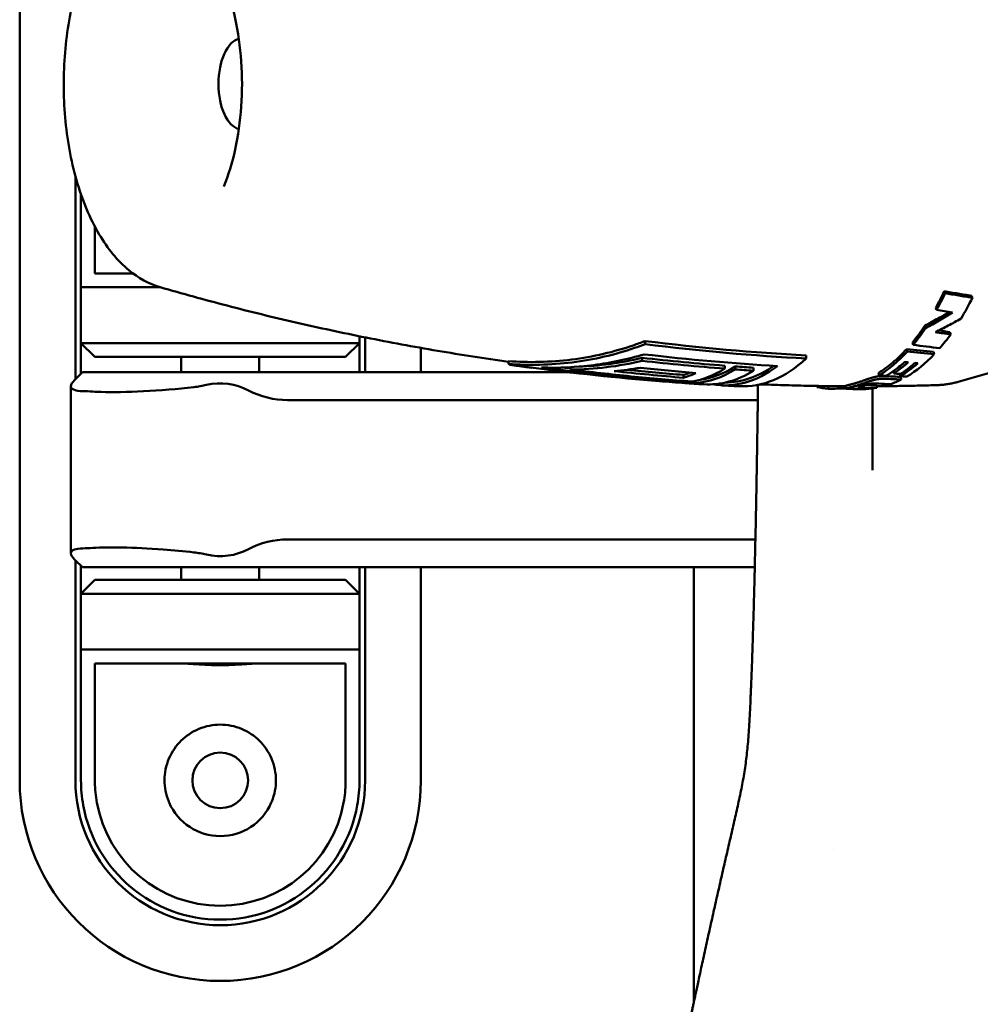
# Model space of a CAD drawing. Header units: millimetres. Extents: x 0 to 2239, y -60 to 841.
# Tile 31 of 165: x 263 to 298, y 531 to 567. Entities that reach past the tile are written whole.
import ezdxf

# ---------------------------------------------------------------- set-up
doc = ezdxf.new("R2010")
doc.units = ezdxf.units.MM
doc.layers.add('Sichtbar (ISO)', color=7, linetype='Continuous', lineweight=50)

msp = doc.modelspace()

# ---------------------------------------------------------------- linework, layer by layer
at = {"layer": 'Sichtbar (ISO)'}
for p, q in [((263.087, 589.471), (263.087, 539.471)), ((265.087, 553.871), (265.087, 561.165)), ((265.287, 560.512), (265.287, 557.171)), ((265.787, 559.348), (265.787, 557.671)), ((265.787, 557.671), (267.152, 557.671)), ((265.287, 557.171), (268.145, 557.171)), ((265.287, 557.171), (265.287, 555.171)), ((296.275, 557.029), (296.311, 556.96)), ((297.253, 556.866), (297.289, 556.796)), ((295.971, 556.433), (296.004, 556.359)), ((275.287, 555.171), (275.287, 555.414)), ((275.487, 555.373), (275.487, 554.121)), ((296.482, 555.563), (296.51, 555.481)), ((275.287, 555.171), (265.287, 555.171)), ((265.287, 555.171), (265.787, 554.671)), ((265.287, 554.071), (265.287, 555.171)), ((274.787, 554.671), (275.287, 555.171)), ((275.287, 555.171), (275.287, 554.121)), ((277.487, 554.121), (277.487, 554.996)), ((285.537, 555.13), (285.537, 555.242)), ((294.931, 554.952), (294.954, 554.864)), ((295.139, 555.192), (295.164, 555.107)), ((274.787, 554.671), (265.787, 554.671)), ((268.887, 554.671), (268.887, 554.121)), ((271.687, 554.671), (271.687, 554.121)), ((285.429, 554.533), (285.429, 554.638)), ((291.324, 554.614), (291.324, 554.724)), ((295.898, 554.855), (295.921, 554.767)), ((299.809, 554.637), (296.781, 553.779)), ((280.64, 554.421), (280.64, 554.522)), ((282.011, 554.215), (282.011, 554.217)), ((282.865, 554.216), (282.865, 554.303)), ((288.399, 554.251), (288.399, 554.356)), ((288.771, 554.223), (288.771, 554.328)), ((289.43, 554.178), (289.43, 554.283)), ((265.337, 554.121), (265.067, 553.85)), ((265.337, 554.121), (269.337, 554.121)), ((269.337, 554.121), (282.799, 554.121)), ((286.922, 553.924), (286.922, 554.025)), ((293.923, 554.102), (293.937, 554.006)), ((294.456, 554.164), (294.47, 554.078)), ((294.687, 554.063), (294.699, 553.981)), ((294.724, 553.955), (294.737, 553.858)), ((264.926, 547.625), (264.926, 553.617)), ((287.352, 553.734), (287.352, 553.813)), ((291.713, 553.63), (291.71, 553.592)), ((292.109, 553.624), (292.107, 553.531)), ((292.747, 553.536), (292.745, 553.636)), ((293.136, 553.521), (293.136, 553.517)), ((293.35, 553.519), (293.35, 553.517)), ((293.856, 553.659), (293.86, 553.559)), ((272.706, 553.121), (289.586, 553.121)), ((272.706, 548.121), (289.499, 548.121)), ((265.067, 547.391), (265.337, 547.121)), ((265.087, 539.471), (265.087, 547.371)), ((265.287, 546.171), (265.287, 547.171)), ((269.337, 547.121), (265.337, 547.121)), ((268.887, 547.121), (268.887, 546.671)), ((269.337, 547.121), (289.476, 547.121)), ((271.687, 547.121), (271.687, 546.671)), ((275.287, 547.121), (275.287, 546.171)), ((275.487, 547.121), (275.487, 539.471)), ((277.487, 539.471), (277.487, 547.121)), ((287.287, 547.121), (287.287, 531.498)), ((265.787, 546.671), (265.287, 546.171)), ((265.787, 546.671), (274.787, 546.671)), ((275.287, 546.171), (274.787, 546.671)), ((265.287, 546.171), (265.287, 544.171)), ((265.287, 546.171), (275.287, 546.171)), ((275.287, 544.171), (275.287, 546.171)), ((265.287, 544.171), (265.287, 539.471)), ((275.287, 544.171), (265.287, 544.171)), ((275.287, 539.471), (275.287, 544.171)), ((274.787, 543.671), (265.787, 543.671)), ((265.787, 543.671), (265.787, 539.398)), ((274.787, 539.398), (274.787, 543.671)), ((292.287, 536.978), (292.287, 536.978))]:
    msp.add_line(p, q, dxfattribs=at)
msp.add_circle((270.287, 539.471), 1, dxfattribs=at)
for centre, radius, start, end in [((268.894, 557.562), 4, 276.3594, 283.038), ((270.287, 551.546), 2.175, 62.1358, 103.038), ((272.706, 556.121), 3, 242.1358, 270), ((272.706, 545.121), 3, 90, 117.8642), ((268.894, 543.68), 4, 76.962, 83.6406), ((270.287, 549.696), 2.175, 256.962, 297.8642), ((270.287, 539.471), 7.2, 180, 0), ((270.287, 539.471), 5.2, 180, 0), ((270.287, 539.471), 4.5, 190.2422, 349.7602), ((270.287, 539.471), 2, 203.5782, 336.4218), ((270.287, 539.471), 5, 190.2486, 349.7742)]:
    msp.add_arc(centre, radius, start, end, dxfattribs=at)
for centre, major_axis, ratio, start_param, end_param in [((271.038, 564.471), (0, -1.625), 0.5, 3.242727, 6.182051), ((292.412, 564.472), (0.08, 10.85), 0.494549, 3.88168, 3.960145), ((292.412, 564.471), (0.08, 10.949), 0.494556, 3.881671, 3.960146), ((293.368, 564.471), (0.013, -10.954), 0.500826, 0.692786, 0.793847), ((294.624, 630.313), (22.96, -72.588), 0.758504, 5.911234, 5.920895), ((292.411, 564.472), (0.093, 10.851), 0.495639, 3.690652, 3.788591), ((292.412, 564.472), (0.094, 10.95), 0.495639, 3.690649, 3.788598), ((293.953, 633.598), (21.661, -76.844), 0.754512, 5.958083, 5.966983), ((293.771, 633.8), (21.995, -76.905), 0.754925, 5.958236, 5.964722), ((293.368, 564.471), (0.015, -10.953), 0.500652, 0.522555, 0.60745), ((294.556, 641.613), (16.057, -86.085), 0.776927, 6.053007, 6.067073), ((293.583, 634.767), (19.68, -78.755), 0.75289, 5.98803, 6.003302), ((289.051, 564.471), (0, -10.854), 0.5, 6.259411, 6.71529), ((292.412, 564.471), (-0.105, -10.949), 0.49695, 0.303307, 0.505184), ((293.368, 564.471), (0.017, -10.953), 0.500459, 0.286738, 0.481546), ((294.732, 641.421), (15.706, -86.024), 0.776476, 6.055476, 6.069578), ((293.432, 670.949), (0, -117.425), 0.866025, 6.168733, 6.223365), ((293.431, 670.944), (0, -117.319), 0.866025, 6.176477, 6.178998), ((294.441, 667.68), (0.004, -113.881), 0.866025, 6.191029, 6.211285), ((286.786, 564.471), (0, -10.717), 0.5, 0.079442, 0.305902), ((287.157, 564.471), (0, -10.744), 0.5, 0.036262, 0.305124), ((287.157, 564.471), (0, -10.643), 0.5, 0.064686, 0.30809), ((288.392, 564.471), (0, -10.82), 0.5, 6.200751, 6.642375), ((288.392, 564.471), (0, -10.72), 0.5, 0.004214, 0.335732), ((294.833, 665.785), (0.003, -111.782), 0.866025, 6.22049, 6.22731), ((292.787, 564.472), (-0.058, -10.953), 0.498458, 0.323752, 0.424089), ((292.787, 564.473), (-0.057, -10.854), 0.498458, 0.361988, 0.40546), ((293.134, 564.471), (-0.013, -10.954), 0.499606, 0.292542, 0.415477), ((293.027, 564.472), (-0.027, -10.955), 0.499288, 0.317782, 0.418129), ((292.837, 670.68), (0, -117.134), 0.866025, 6.176261, 6.187098), ((294.019, 669.635), (0.003, -116.001), 0.866025, 6.187582, 6.212445), ((294.019, 669.599), (0, -115.864), 0.866025, 6.192241, 6.212393), ((286.126, 564.471), (0, -10.566), 0.5, 0.151103, 0.197509), ((286.126, 564.471), (0, -10.666), 0.5, 0.149672, 0.233354), ((287.816, 564.471), (0, -10.787), 0.5, 6.252379, 6.587051), ((293.779, 644.636), (10.453, -90.415), 0.77377, 6.13711, 6.140681), ((293.742, 646.083), (9.34, -91.91), 0.77557, 6.159509, 6.166564), ((293.841, 645.92), (9.14, -91.857), 0.774851, 6.160886, 6.167954), ((293.96, 644.6), (11.228, -90.247), 0.774106, 6.131037, 6.134435), ((293.95, 645.253), (10.389, -91.023), 0.774049, 6.147306, 6.150601), ((292.412, 564.471), (-0.113, -10.949), 0.500574, 6.175394, 6.248058), ((293.163, 634.149), (-2.311, -80.6), 0.736928, 0.021123, 0.031893), ((293.145, 564.47), (-0.013, -10.953), 0.5, 6.252143, 6.283764), ((293.142, 636.877), (0.995, -83.355), 0.745002, 6.264518, 6.272411), ((293.117, 639.278), (4.037, -85.676), 0.752181, 6.225401, 6.232135), ((293.086, 639.463), (4.099, -85.759), 0.753205, 6.2253, 6.231717), ((293.368, 564.471), (0.018, -10.953), 0.500063, 0.015067, 0.086808), ((293.069, 638.881), (7.872, -85.03), 0.751891, 6.173886, 6.180605), ((293.368, 564.471), (0.017, -10.953), 0.500259, 0.177626, 0.249304), ((295.933, 564.471), (0, -10.812), 0.5, 0.015309, 0.015313), ((270.039, 552.195), (-5.5, 1.112), 0.103636, 5.639292, 5.754035), ((270.039, 549.046), (-5.5, -1.112), 0.103612, 0.529153, 0.643896), ((264.294, 548.479), (-0.84, 1.137), 0.052918, 2.777214, 2.802751)]:
    msp.add_ellipse(centre, major_axis=major_axis, ratio=ratio, start_param=start_param, end_param=end_param, dxfattribs=at)
for points, knots in [([(268.129, 557.175), (267.718, 557.295), (267.342, 557.508), (266.593, 558.126), (266.241, 558.565), (265.604, 559.642), (265.333, 560.301), (264.926, 561.725), (264.789, 562.488), (264.652, 564.04), (264.65, 564.829), (264.778, 566.371), (264.907, 567.123), (265.295, 568.534), (265.555, 569.19), (266.21, 570.345), (266.606, 570.844), (267.399, 571.465), (267.749, 571.656), (268.129, 571.766)], [4.856709, 4.856709, 4.856709, 4.856709, 5.103966, 5.103966, 5.413779, 5.413779, 5.763805, 5.763805, 6.108568, 6.108568, 6.447509, 6.447509, 6.786365, 6.786365, 7.13074, 7.13074, 7.481104, 7.481104, 7.709662, 7.709662, 7.709662, 7.709662]), ([(270.418, 568.149), (270.579, 567.756), (270.718, 567.306), (270.93, 566.334), (271.004, 565.812), (271.078, 564.744), (271.078, 564.197), (271.004, 563.129), (270.93, 562.607), (270.718, 561.635), (270.579, 561.185), (270.418, 560.793)], [2.455144, 2.455144, 2.455144, 2.455144, 2.729723, 2.729723, 3.004303, 3.004303, 3.278882, 3.278882, 3.553462, 3.553462, 3.828042, 3.828042, 3.828042, 3.828042]), ([(268.129, 557.175), (268.921, 556.945), (269.725, 556.724), (271.35, 556.3), (272.173, 556.099), (273.835, 555.716), (274.675, 555.536), (276.37, 555.197), (277.226, 555.039), (278.932, 554.749), (279.783, 554.617), (280.64, 554.496)], [1.42647664, 1.42647664, 1.42647664, 1.42647664, 1.44138045, 1.44138045, 1.45628426, 1.45628426, 1.47118807, 1.47118807, 1.48609188, 1.48609188, 1.50068908, 1.50068908, 1.50068908, 1.50068908]), ([(297.253, 556.866), (297.09, 556.891), (296.927, 556.918), (296.601, 556.972), (296.438, 557), (296.275, 557.029)], [0.0000018, 0.0000018, 0.0000018, 0.0000018, 0.0618058, 0.0618058, 0.1236081, 0.1236081, 0.1236081, 0.1236081]), ([(296.311, 556.96), (296.474, 556.931), (296.637, 556.903), (296.963, 556.848), (297.126, 556.822), (297.289, 556.796)], [0.000001, 0.000001, 0.000001, 0.000001, 0.0618735, 0.0618735, 0.1237459, 0.1237459, 0.1237459, 0.1237459]), ([(296.456, 556.284), (296.326, 556.206), (296.196, 556.13), (295.905, 555.964), (295.742, 555.874), (295.579, 555.787)], [0.0108677, 0.0108677, 0.0108677, 0.0108677, 0.0569397, 0.0569397, 0.1138697, 0.1138697, 0.1138697, 0.1138697]), ([(295.609, 555.707), (295.772, 555.795), (295.935, 555.885), (296.259, 556.071), (296.42, 556.167), (296.58, 556.264)], [0.0000005, 0.0000005, 0.0000005, 0.0000005, 0.0572683, 0.0572683, 0.1145307, 0.1145307, 0.1145307, 0.1145307]), ([(296.882, 556.046), (296.729, 555.961), (296.576, 555.878), (296.269, 555.715), (296.115, 555.636), (295.96, 555.558)], [0.0000009, 0.0000009, 0.0000009, 0.0000009, 0.0531151, 0.0531151, 0.106226, 0.106226, 0.106226, 0.106226]), ([(295.579, 555.787), (295.584, 555.773), (295.589, 555.76), (295.599, 555.733), (295.604, 555.72), (295.609, 555.707)], [0.000005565, 0.000005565, 0.000005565, 0.000005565, 0.005005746, 0.005005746, 0.010005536, 0.010005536, 0.010005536, 0.010005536]), ([(285.537, 555.242), (285.394, 555.186), (285.253, 555.135), (284.434, 554.854), (283.671, 554.672), (282.129, 554.479), (281.349, 554.467), (280.64, 554.522)], [-5.2834664, -5.2834664, -5.2834664, -5.2834664, -5.2346156, -5.2346156, -4.9967107, -4.9967107, -4.7588058, -4.7588058, -4.7588058, -4.7588058]), ([(285.537, 555.13), (285.409, 555.081), (285.283, 555.035), (284.472, 554.757), (283.702, 554.573), (282.144, 554.378), (281.356, 554.366), (280.64, 554.421)], [-5.330932, -5.330932, -5.330932, -5.330932, -5.2871883, -5.2871883, -5.0468966, -5.0468966, -4.8066049, -4.8066049, -4.8066049, -4.8066049]), ([(293.923, 554.102), (294.103, 554.213), (294.276, 554.339), (294.599, 554.613), (294.765, 554.772), (294.931, 554.952)], [3.1083212, 3.1083212, 3.1083212, 3.1083212, 3.2136575, 3.2136575, 3.3189938, 3.3189938, 3.3189938, 3.3189938]), ([(281.818, 554.292), (282.424, 554.272), (283.067, 554.298), (284.32, 554.461), (284.931, 554.594), (285.5, 554.764)], [-1.6901973, -1.6901973, -1.6901973, -1.6901973, -1.4936841, -1.4936841, -1.303464, -1.303464, -1.303464, -1.303464]), ([(285.429, 554.638), (285.043, 554.545), (284.645, 554.469), (283.887, 554.368), (283.528, 554.338), (283.174, 554.325)], [-5.2151605, -5.2151605, -5.2151605, -5.2151605, -5.0915724, -5.0915724, -4.9812095, -4.9812095, -4.9812095, -4.9812095]), ([(280.694, 554.388), (280.745, 554.381), (280.796, 554.374), (280.898, 554.36), (280.949, 554.353), (281.052, 554.339), (281.103, 554.332), (281.205, 554.318), (281.256, 554.311), (281.358, 554.298), (281.409, 554.291), (281.461, 554.284)], [1.501076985, 1.501076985, 1.501076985, 1.501076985, 1.501944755, 1.501944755, 1.502812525, 1.502812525, 1.503680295, 1.503680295, 1.504548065, 1.504548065, 1.505415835, 1.505415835, 1.505415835, 1.505415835]), ([(281.437, 554.292), (282.985, 554.087), (284.53, 553.923), (286.36, 553.777), (286.664, 553.755), (286.968, 553.734)], [-6.0124692, -6.0124692, -6.0124692, -6.0124692, -5.5182215, -5.5182215, -5.4193749, -5.4193749, -5.4193749, -5.4193749]), ([(285.429, 554.533), (285.008, 554.432), (284.582, 554.354), (283.726, 554.249), (283.296, 554.22), (282.865, 554.216)], [-0.2881115, -0.2881115, -0.2881115, -0.2881115, -0.1440548, -0.1440548, -0.0000037, -0.0000037, -0.0000037, -0.0000037]), ([(284.433, 554.163), (284.589, 554.176), (284.746, 554.193), (285.058, 554.233), (285.213, 554.256), (285.369, 554.282)], [-0.1054868, -0.1054868, -0.1054868, -0.1054868, -0.052744, -0.052744, -0.000001, -0.000001, -0.000001, -0.000001]), ([(288.399, 554.251), (287.904, 554.289), (287.408, 554.332), (286.418, 554.426), (285.923, 554.477), (285.429, 554.533)], [-0.3441653, -0.3441653, -0.3441653, -0.3441653, -0.1720834, -0.1720834, -0.0000018, -0.0000018, -0.0000018, -0.0000018]), ([(294.857, 554.488), (294.748, 554.391), (294.639, 554.3), (294.416, 554.133), (294.304, 554.057), (294.19, 553.988)], [-0.1425336, -0.1425336, -0.1425336, -0.1425336, -0.0712693, -0.0712693, -0.000001, -0.000001, -0.000001, -0.000001]), ([(294.981, 554.477), (294.961, 554.479), (294.94, 554.481), (294.898, 554.484), (294.878, 554.486), (294.857, 554.488)], [-0.01594402, -0.01594402, -0.01594402, -0.01594402, -0.0079749, -0.0079749, -0.00000596, -0.00000596, -0.00000596, -0.00000596]), ([(295.331, 554.446), (295.313, 554.448), (295.295, 554.449), (295.259, 554.452), (295.241, 554.454), (295.223, 554.456)], [-0.01379762, -0.01379762, -0.01379762, -0.01379762, -0.00690217, -0.00690217, -0.00000519, -0.00000519, -0.00000519, -0.00000519]), ([(282.865, 554.216), (283.588, 554.126), (284.312, 554.046), (285.76, 553.903), (286.485, 553.841), (287.211, 553.787)], [-0.5036681, -0.5036681, -0.5036681, -0.5036681, -0.2518349, -0.2518349, -0.000001, -0.000001, -0.000001, -0.000001]), ([(294.217, 553.982), (294.202, 553.983), (294.187, 553.983), (294.171, 553.984), (294.156, 553.985), (294.14, 553.985), (294.124, 553.985), (294.108, 553.986), (294.092, 553.986), (294.075, 553.985), (294.058, 553.985), (294.04, 553.985), (294.022, 553.984), (294.004, 553.983), (293.986, 553.982), (293.967, 553.981), (293.949, 553.979), (293.93, 553.977), (293.911, 553.975), (293.892, 553.972), (293.873, 553.969), (293.854, 553.966), (293.836, 553.963), (293.818, 553.96), (293.801, 553.956), (293.783, 553.952), (293.767, 553.948), (293.751, 553.944), (293.735, 553.94), (293.719, 553.936), (293.704, 553.932), (293.69, 553.928), (293.676, 553.924), (293.662, 553.92), (293.648, 553.916), (293.635, 553.912), (293.622, 553.907), (293.609, 553.903), (293.596, 553.899), (293.584, 553.895), (293.571, 553.891), (293.559, 553.887), (293.546, 553.882), (293.534, 553.878), (293.521, 553.874), (293.509, 553.869), (293.496, 553.865), (293.484, 553.86), (293.471, 553.856), (293.458, 553.851), (293.445, 553.847), (293.432, 553.842), (293.419, 553.838), (293.406, 553.833), (293.393, 553.828), (293.38, 553.824), (293.367, 553.819), (293.354, 553.815), (293.341, 553.81), (293.328, 553.805), (293.314, 553.801), (293.301, 553.796), (293.287, 553.791), (293.274, 553.787), (293.26, 553.782), (293.246, 553.778), (293.232, 553.773), (293.218, 553.769), (293.204, 553.764), (293.19, 553.759), (293.175, 553.755), (293.161, 553.75), (293.146, 553.746)], [0.0000001, 0.0000001, 0.0000001, 0.0000001, 0.0416667, 0.0416667, 0.0416667, 0.0833333, 0.0833333, 0.0833333, 0.125, 0.125, 0.125, 0.1666667, 0.1666667, 0.1666667, 0.2083333, 0.2083333, 0.2083333, 0.25, 0.25, 0.25, 0.2916667, 0.2916667, 0.2916667, 0.3333333, 0.3333333, 0.3333333, 0.375, 0.375, 0.375, 0.4166667, 0.4166667, 0.4166667, 0.4583333, 0.4583333, 0.4583333, 0.5, 0.5, 0.5, 0.5416667, 0.5416667, 0.5416667, 0.5833333, 0.5833333, 0.5833333, 0.625, 0.625, 0.625, 0.6666667, 0.6666667, 0.6666667, 0.7083333, 0.7083333, 0.7083333, 0.75, 0.75, 0.75, 0.7916667, 0.7916667, 0.7916667, 0.8333333, 0.8333333, 0.8333333, 0.875, 0.875, 0.875, 0.9166667, 0.9166667, 0.9166667, 0.9583333, 0.9583333, 0.9583333, 1, 1, 1, 1]), ([(293.153, 553.647), (293.168, 553.651), (293.182, 553.656), (293.197, 553.661), (293.211, 553.665), (293.226, 553.67), (293.24, 553.674), (293.254, 553.679), (293.268, 553.684), (293.281, 553.688), (293.295, 553.693), (293.309, 553.698), (293.322, 553.702), (293.336, 553.707), (293.349, 553.712), (293.363, 553.716), (293.376, 553.721), (293.389, 553.726), (293.402, 553.73), (293.415, 553.735), (293.428, 553.74), (293.441, 553.744), (293.454, 553.749), (293.467, 553.753), (293.48, 553.758), (293.493, 553.763), (293.506, 553.767), (293.519, 553.772), (293.531, 553.776), (293.544, 553.78), (293.557, 553.785), (293.569, 553.789), (293.582, 553.793), (293.594, 553.797), (293.607, 553.802), (293.62, 553.806), (293.633, 553.81), (293.646, 553.814), (293.659, 553.818), (293.673, 553.823), (293.687, 553.827), (293.701, 553.831), (293.716, 553.835), (293.73, 553.839), (293.746, 553.843), (293.762, 553.847), (293.778, 553.851), (293.795, 553.855), (293.812, 553.859), (293.83, 553.863), (293.848, 553.866), (293.866, 553.87), (293.885, 553.873), (293.904, 553.876), (293.923, 553.878), (293.942, 553.88), (293.961, 553.882), (293.98, 553.884), (293.998, 553.885), (294.017, 553.887), (294.035, 553.887), (294.052, 553.888), (294.07, 553.889), (294.087, 553.889), (294.104, 553.889), (294.12, 553.889), (294.136, 553.889), (294.153, 553.888), (294.168, 553.888), (294.184, 553.887), (294.199, 553.887), (294.215, 553.886), (294.229, 553.885)], [0, 0, 0, 0, 0.041667, 0.041667, 0.041667, 0.083333, 0.083333, 0.083333, 0.125, 0.125, 0.125, 0.166667, 0.166667, 0.166667, 0.208333, 0.208333, 0.208333, 0.25, 0.25, 0.25, 0.291667, 0.291667, 0.291667, 0.333333, 0.333333, 0.333333, 0.375, 0.375, 0.375, 0.416667, 0.416667, 0.416667, 0.458333, 0.458333, 0.458333, 0.5, 0.5, 0.5, 0.541667, 0.541667, 0.541667, 0.583333, 0.583333, 0.583333, 0.625, 0.625, 0.625, 0.666667, 0.666667, 0.666667, 0.708333, 0.708333, 0.708333, 0.75, 0.75, 0.75, 0.791667, 0.791667, 0.791667, 0.833333, 0.833333, 0.833333, 0.875, 0.875, 0.875, 0.916667, 0.916667, 0.916667, 0.958333, 0.958333, 0.958333, 1, 1, 1, 1]), ([(265.058, 553.841), (264.978, 553.76), (264.929, 553.684), (264.923, 553.56), (264.969, 553.513), (265.12, 553.461), (265.221, 553.446), (265.35, 553.443)], [0.7942525, 0.7942525, 0.7942525, 0.7942525, 0.8785103, 0.8785103, 0.9660089, 0.9660089, 1.0367048, 1.0367048, 1.0367048, 1.0367048]), ([(265.067, 553.85), (265.066, 553.849), (265.065, 553.848), (265.064, 553.847), (265.063, 553.846), (265.062, 553.845), (265.061, 553.844), (265.06, 553.843), (265.059, 553.842), (265.058, 553.841)], [0, 0, 0, 0, 0.333333, 0.333333, 0.333333, 0.666667, 0.666667, 0.666667, 1, 1, 1, 1]), ([(265.71, 553.426), (265.804, 553.421), (265.905, 553.416), (266.42, 553.401), (266.953, 553.409), (268.118, 553.469), (268.752, 553.521), (269.337, 553.586)], [1.4093185, 1.4093185, 1.4093185, 1.4093185, 1.4549447, 1.4549447, 1.6326361, 1.6326361, 1.8103276, 1.8103276, 1.8103276, 1.8103276]), ([(286.968, 553.734), (287.013, 553.731), (287.058, 553.727), (287.149, 553.721), (287.195, 553.718), (287.286, 553.712), (287.331, 553.709), (287.422, 553.703), (287.468, 553.7), (287.559, 553.695), (287.604, 553.692), (287.65, 553.689)], [1.536209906, 1.536209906, 1.536209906, 1.536209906, 1.536965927, 1.536965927, 1.537721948, 1.537721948, 1.53847797, 1.53847797, 1.539233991, 1.539233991, 1.539990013, 1.539990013, 1.539990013, 1.539990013]), ([(288.243, 553.654), (288.288, 553.652), (288.334, 553.649), (288.424, 553.645), (288.469, 553.642), (288.56, 553.638), (288.605, 553.635), (288.696, 553.631), (288.741, 553.628), (288.831, 553.624), (288.877, 553.622), (288.922, 553.62)], [1.543270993, 1.543270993, 1.543270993, 1.543270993, 1.544021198, 1.544021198, 1.544771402, 1.544771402, 1.545521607, 1.545521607, 1.546271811, 1.546271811, 1.547022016, 1.547022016, 1.547022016, 1.547022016]), ([(289.593, 553.671), (289.592, 553.631), (289.591, 553.541), (289.589, 553.393), (289.587, 553.224), (289.585, 553.041), (289.582, 552.843), (289.579, 552.628), (289.575, 552.39), (289.572, 552.139), (289.569, 551.962), (289.568, 551.876)], [0.8573396, 0.8573396, 0.8573396, 0.8573396, 0.8667705, 0.8790563, 0.8925711, 0.9072292, 0.9228709, 0.9398136, 0.958564, 0.97962, 1, 1, 1, 1]), ([(289.669, 553.687), (289.701, 553.686), (289.732, 553.685), (290.044, 553.673), (290.324, 553.663), (290.886, 553.647), (291.166, 553.64), (291.728, 553.629), (292.009, 553.625), (292.441, 553.62), (292.593, 553.619), (292.745, 553.618)], [1.55112462, 1.55112462, 1.55112462, 1.55112462, 1.55164457, 1.55164457, 1.55628741, 1.55628741, 1.56093024, 1.56093024, 1.56557308, 1.56557308, 1.56808141, 1.56808141, 1.56808141, 1.56808141]), ([(293.146, 553.746), (293.127, 553.74), (293.108, 553.734), (293.091, 553.729), (293.073, 553.724), (293.056, 553.719), (293.039, 553.715), (293.023, 553.71), (293.007, 553.706), (292.992, 553.702), (292.977, 553.698), (292.962, 553.694), (292.948, 553.691), (292.934, 553.687), (292.921, 553.684), (292.907, 553.681), (292.894, 553.677), (292.881, 553.674), (292.869, 553.671), (292.857, 553.668), (292.845, 553.666), (292.833, 553.663), (292.822, 553.66), (292.811, 553.658), (292.801, 553.655), (292.792, 553.653), (292.783, 553.65), (292.775, 553.648), (292.767, 553.646), (292.76, 553.644), (292.755, 553.642), (292.75, 553.641), (292.747, 553.639), (292.745, 553.637), (292.745, 553.637), (292.745, 553.636), (292.745, 553.636)], [0, 0, 0, 0, 0.0588235, 0.0588235, 0.0588235, 0.1176471, 0.1176471, 0.1176471, 0.1764706, 0.1764706, 0.1764706, 0.2352941, 0.2352941, 0.2352941, 0.2941177, 0.2941177, 0.2941177, 0.3529412, 0.3529412, 0.3529412, 0.4117647, 0.4117647, 0.4117647, 0.4705883, 0.4705883, 0.4705883, 0.5294118, 0.5294118, 0.5294118, 0.5882353, 0.5882353, 0.5882353, 0.6470588, 0.6470588, 0.6470588, 0.6647422, 0.6647422, 0.6647422, 0.6647422]), ([(292.978, 553.522), (292.955, 553.523), (292.933, 553.523), (292.912, 553.523), (292.891, 553.524), (292.872, 553.524), (292.853, 553.525), (292.835, 553.525), (292.818, 553.526), (292.804, 553.527), (292.79, 553.528), (292.777, 553.528), (292.768, 553.53), (292.759, 553.531), (292.753, 553.532), (292.75, 553.533), (292.747, 553.534), (292.746, 553.536), (292.747, 553.537), (292.749, 553.539), (292.753, 553.541), (292.758, 553.543), (292.763, 553.544), (292.77, 553.546), (292.778, 553.549), (292.786, 553.551), (292.795, 553.553), (292.805, 553.555), (292.815, 553.558), (292.826, 553.561), (292.837, 553.563), (292.848, 553.566), (292.861, 553.569), (292.873, 553.572), (292.885, 553.575), (292.898, 553.578), (292.912, 553.581), (292.925, 553.584), (292.939, 553.588), (292.953, 553.591), (292.967, 553.595), (292.982, 553.599), (292.997, 553.603), (293.013, 553.607), (293.029, 553.611), (293.045, 553.616), (293.062, 553.62), (293.079, 553.625), (293.097, 553.63), (293.115, 553.635), (293.133, 553.641), (293.153, 553.647)], [0, 0, 0, 0, 0.058824, 0.058824, 0.058824, 0.117647, 0.117647, 0.117647, 0.176471, 0.176471, 0.176471, 0.235294, 0.235294, 0.235294, 0.294118, 0.294118, 0.294118, 0.352941, 0.352941, 0.352941, 0.411765, 0.411765, 0.411765, 0.470588, 0.470588, 0.470588, 0.529412, 0.529412, 0.529412, 0.588235, 0.588235, 0.588235, 0.647059, 0.647059, 0.647059, 0.705882, 0.705882, 0.705882, 0.764706, 0.764706, 0.764706, 0.823529, 0.823529, 0.823529, 0.882353, 0.882353, 0.882353, 0.941176, 0.941176, 0.941176, 1, 1, 1, 1]), ([(293.136, 553.517), (293.171, 553.517), (293.207, 553.517), (293.278, 553.517), (293.314, 553.517), (293.35, 553.517)], [0.00000142, 0.00000142, 0.00000142, 0.00000142, 0.01452291, 0.01452291, 0.02904424, 0.02904424, 0.02904424, 0.02904424]), ([(293.341, 553.639), (293.329, 553.636), (293.318, 553.632), (293.308, 553.629), (293.298, 553.626), (293.288, 553.624), (293.28, 553.621), (293.271, 553.618), (293.263, 553.616), (293.256, 553.614), (293.248, 553.611), (293.242, 553.609), (293.236, 553.607), (293.23, 553.605), (293.224, 553.603), (293.22, 553.601), (293.215, 553.599), (293.212, 553.597), (293.209, 553.596), (293.206, 553.594), (293.204, 553.592), (293.204, 553.59), (293.204, 553.589), (293.206, 553.587), (293.209, 553.586), (293.212, 553.584), (293.218, 553.583), (293.224, 553.582), (293.231, 553.581), (293.238, 553.58), (293.247, 553.579), (293.255, 553.578), (293.265, 553.577), (293.275, 553.577), (293.284, 553.576), (293.295, 553.575), (293.306, 553.575), (293.317, 553.574), (293.329, 553.574), (293.341, 553.573), (293.354, 553.573), (293.367, 553.572), (293.381, 553.572), (293.395, 553.571), (293.41, 553.571), (293.426, 553.57)], [0, 0, 0, 0, 0.066667, 0.066667, 0.066667, 0.133333, 0.133333, 0.133333, 0.2, 0.2, 0.2, 0.266667, 0.266667, 0.266667, 0.333333, 0.333333, 0.333333, 0.4, 0.4, 0.4, 0.466667, 0.466667, 0.466667, 0.533333, 0.533333, 0.533333, 0.6, 0.6, 0.6, 0.666667, 0.666667, 0.666667, 0.733333, 0.733333, 0.733333, 0.8, 0.8, 0.8, 0.866667, 0.866667, 0.866667, 0.933333, 0.933333, 0.933333, 1, 1, 1, 1]), ([(293.92, 553.712), (293.909, 553.712), (293.898, 553.713), (293.887, 553.714), (293.876, 553.714), (293.865, 553.715), (293.854, 553.715), (293.843, 553.715), (293.832, 553.716), (293.821, 553.716), (293.81, 553.717), (293.8, 553.717), (293.789, 553.717), (293.778, 553.717), (293.768, 553.717), (293.757, 553.717), (293.747, 553.717), (293.736, 553.717), (293.726, 553.717), (293.715, 553.717), (293.704, 553.717), (293.693, 553.716), (293.682, 553.716), (293.671, 553.715), (293.659, 553.714), (293.648, 553.713), (293.637, 553.712), (293.626, 553.711), (293.615, 553.709), (293.604, 553.708), (293.594, 553.706), (293.584, 553.705), (293.575, 553.703), (293.566, 553.701), (293.558, 553.7), (293.55, 553.698), (293.543, 553.696), (293.536, 553.695), (293.529, 553.693), (293.522, 553.691), (293.516, 553.69), (293.51, 553.688), (293.504, 553.687), (293.498, 553.685), (293.493, 553.684), (293.487, 553.682), (293.482, 553.681), (293.477, 553.679), (293.472, 553.678), (293.467, 553.677), (293.462, 553.675), (293.457, 553.674), (293.452, 553.672), (293.447, 553.671), (293.443, 553.67), (293.438, 553.668), (293.434, 553.667), (293.429, 553.666), (293.425, 553.664), (293.42, 553.663), (293.416, 553.662), (293.412, 553.66), (293.407, 553.659), (293.403, 553.658), (293.399, 553.657), (293.394, 553.655), (293.39, 553.654), (293.386, 553.653), (293.382, 553.651), (293.378, 553.65), (293.374, 553.649), (293.369, 553.648), (293.365, 553.647), (293.361, 553.645), (293.357, 553.644), (293.353, 553.643), (293.349, 553.642), (293.345, 553.64), (293.341, 553.639)], [0, 0, 0, 0, 0.038462, 0.038462, 0.038462, 0.076923, 0.076923, 0.076923, 0.115385, 0.115385, 0.115385, 0.153846, 0.153846, 0.153846, 0.192308, 0.192308, 0.192308, 0.230769, 0.230769, 0.230769, 0.269231, 0.269231, 0.269231, 0.307692, 0.307692, 0.307692, 0.346154, 0.346154, 0.346154, 0.384615, 0.384615, 0.384615, 0.423077, 0.423077, 0.423077, 0.461538, 0.461538, 0.461538, 0.5, 0.5, 0.5, 0.538462, 0.538462, 0.538462, 0.576923, 0.576923, 0.576923, 0.615385, 0.615385, 0.615385, 0.653846, 0.653846, 0.653846, 0.692308, 0.692308, 0.692308, 0.730769, 0.730769, 0.730769, 0.769231, 0.769231, 0.769231, 0.807692, 0.807692, 0.807692, 0.846154, 0.846154, 0.846154, 0.884615, 0.884615, 0.884615, 0.923077, 0.923077, 0.923077, 0.961538, 0.961538, 0.961538, 1, 1, 1, 1]), ([(293.707, 550.604), (293.705, 550.892), (293.703, 551.18), (293.702, 551.468), (293.701, 551.756), (293.7, 552.044), (293.699, 552.332), (293.698, 552.62), (293.698, 552.909), (293.698, 553.197), (293.698, 553.31), (293.698, 553.423), (293.698, 553.535)], [0, 0, 0, 0, 0.0624999, 0.0624999, 0.0624999, 0.1249998, 0.1249998, 0.1249998, 0.1874998, 0.1874998, 0.1874998, 0.2119989, 0.2119989, 0.2119989, 0.2119989]), ([(293.858, 553.619), (294.005, 553.62), (294.152, 553.622), (294.49, 553.625), (294.68, 553.628), (295.062, 553.635), (295.253, 553.639), (295.635, 553.648), (295.825, 553.654), (296.016, 553.66)], [1.57421006, 1.57421006, 1.57421006, 1.57421006, 1.57663901, 1.57663901, 1.57979433, 1.57979433, 1.58294966, 1.58294966, 1.58610499, 1.58610499, 1.58610499, 1.58610499]), ([(296.781, 553.779), (296.731, 553.765), (296.681, 553.752), (296.579, 553.728), (296.528, 553.718), (296.427, 553.699), (296.375, 553.691), (296.273, 553.678), (296.222, 553.672), (296.119, 553.664), (296.067, 553.661), (296.016, 553.66)], [4.5716285, 4.5716285, 4.5716285, 4.5716285, 4.596718, 4.596718, 4.6218075, 4.6218075, 4.6468969, 4.6468969, 4.6719864, 4.6719864, 4.6970759, 4.6970759, 4.6970759, 4.6970759]), ([(289.568, 551.876), (289.566, 551.753), (289.564, 551.629), (289.562, 551.506), (289.56, 551.37), (289.558, 551.234), (289.555, 551.099), (289.553, 550.976), (289.551, 550.852), (289.549, 550.73), (289.548, 550.645), (289.546, 550.56), (289.545, 550.476), (289.544, 550.446), (289.544, 550.416), (289.543, 550.386), (289.543, 550.358), (289.542, 550.33), (289.542, 550.302)], [0, 0, 0, 0, 0.0524988, 0.0524988, 0.0524988, 0.1104315, 0.1104315, 0.1104315, 0.1633099, 0.1633099, 0.1633099, 0.2, 0.2, 0.2, 0.2129832, 0.2129832, 0.2129832, 0.2251093, 0.2251093, 0.2251093, 0.2251093]), ([(265.35, 547.799), (265.221, 547.796), (265.12, 547.781), (264.969, 547.729), (264.923, 547.682), (264.929, 547.558), (264.978, 547.482), (265.058, 547.4)], [-1.036705, -1.036705, -1.036705, -1.036705, -0.9660089, -0.9660089, -0.8785103, -0.8785103, -0.7942525, -0.7942525, -0.7942525, -0.7942525]), ([(269.337, 547.655), (268.979, 547.695), (268.604, 547.73), (267.712, 547.798), (267.203, 547.822), (266.381, 547.838), (266.009, 547.834), (265.71, 547.815)], [0.0461095, 0.0461095, 0.0461095, 0.0461095, 0.151289, 0.151289, 0.302578, 0.302578, 0.441927, 0.441927, 0.441927, 0.441927]), ([(289.492, 547.823), (289.49, 547.7), (289.487, 547.579), (289.484, 547.459), (289.479, 547.237), (289.474, 547.021), (289.469, 546.809), (289.467, 546.747), (289.465, 546.685), (289.464, 546.623), (289.46, 546.459), (289.456, 546.298), (289.452, 546.141), (289.446, 545.929), (289.44, 545.723), (289.435, 545.522)], [0.6011543, 0.6011543, 0.6011543, 0.6011543, 0.6599304, 0.6599304, 0.6599304, 0.7680513, 0.7680513, 0.7680513, 0.8, 0.8, 0.8, 0.8851345, 0.8851345, 0.8851345, 1, 1, 1, 1]), ([(289.435, 545.522), (289.431, 545.394), (289.422, 545.099), (289.408, 544.619), (289.39, 544.067), (289.369, 543.483), (289.347, 542.91), (289.324, 542.381), (289.301, 541.912), (289.278, 541.492), (289.254, 541.117), (289.228, 540.779), (289.198, 540.465), (289.162, 540.159), (289.119, 539.853), (289.068, 539.547), (289.01, 539.242), (288.948, 538.936), (288.881, 538.627), (288.812, 538.316), (288.74, 538.001), (288.667, 537.682), (288.593, 537.361), (288.518, 537.036), (288.442, 536.707), (288.366, 536.375), (288.289, 536.039), (288.212, 535.7), (288.134, 535.359), (288.057, 535.016), (287.98, 534.673), (287.904, 534.33), (287.828, 533.988), (287.753, 533.648), (287.68, 533.314), (287.609, 532.992), (287.543, 532.689), (287.484, 532.413), (287.431, 532.167), (287.384, 531.949), (287.341, 531.753), (287.304, 531.576), (287.27, 531.416), (287.239, 531.273), (287.211, 531.142), (287.186, 531.025), (287.164, 530.919), (287.144, 530.824), (287.126, 530.739), (287.109, 530.662), (287.095, 530.594), (287.082, 530.533), (287.071, 530.479), (287.06, 530.428), (287.049, 530.379), (287.04, 530.336), (287.033, 530.299), (287.026, 530.268), (287.02, 530.238), (287.014, 530.21), (287.008, 530.183), (287.003, 530.159), (286.998, 530.136), (286.993, 530.113), (286.989, 530.092), (286.985, 530.072), (286.981, 530.055), (286.978, 530.039), (286.976, 530.028), (286.974, 530.023), (286.974, 530.022)], [0, 0, 0, 0, 0.023436, 0.054204, 0.08829, 0.12508, 0.16174, 0.193809, 0.222158, 0.247611, 0.270588, 0.290976, 0.309896, 0.329008, 0.348363, 0.367637, 0.386821, 0.405984, 0.425301, 0.444853, 0.464574, 0.484444, 0.504527, 0.524845, 0.545373, 0.566108, 0.587066, 0.60823, 0.629557, 0.65096, 0.67234, 0.693726, 0.715146, 0.736443, 0.757371, 0.777702, 0.796893, 0.814296, 0.829549, 0.843159, 0.855513, 0.866705, 0.876853, 0.886089, 0.894528, 0.902289, 0.909371, 0.915792, 0.921675, 0.927137, 0.932152, 0.936618, 0.940865, 0.945211, 0.949664, 0.953989, 0.95778, 0.961115, 0.964414, 0.967818, 0.971288, 0.974783, 0.978266, 0.981786, 0.985404, 0.98907, 0.992678, 0.996121, 0.999291, 1, 1, 1, 1]), ([(271.673, 543.671), (271.602, 543.67), (271.516, 543.666), (271.279, 543.65), (271.099, 543.636), (270.704, 543.613), (270.489, 543.606), (270.287, 543.606), (270.085, 543.606), (269.87, 543.613), (269.475, 543.636), (269.295, 543.65), (269.059, 543.666), (268.973, 543.67), (268.901, 543.671)], [-0.1612818, -0.1612818, -0.1612818, -0.1612818, -0.1211093, -0.1211093, -0.0605546, -0.0605546, 0, 0, 0, 0.0605546, 0.0605546, 0.1211093, 0.1211093, 0.1612818, 0.1612818, 0.1612818, 0.1612818]), ([(268.454, 538.671), (268.448, 538.684), (268.443, 538.697), (268.336, 538.956), (268.287, 539.223), (268.287, 539.732), (268.341, 540.005), (268.552, 540.501), (268.708, 540.723), (269.059, 541.068), (269.278, 541.217), (269.763, 541.419), (270.031, 541.471), (270.543, 541.471), (270.811, 541.419), (271.297, 541.217), (271.515, 541.068), (271.866, 540.723), (272.022, 540.501), (272.233, 540.005), (272.287, 539.732), (272.287, 539.223), (272.238, 538.956), (272.131, 538.697), (272.126, 538.684), (272.12, 538.671)], [0.2232267, 0.2232267, 0.2232267, 0.2232267, 0.2272962, 0.2272962, 0.3026353, 0.3026353, 0.3821765, 0.3821765, 0.4617178, 0.4617178, 0.5385132, 0.5385132, 0.6153086, 0.6153086, 0.692104, 0.692104, 0.7688994, 0.7688994, 0.8484407, 0.8484407, 0.9279819, 0.9279819, 1.003321, 1.003321, 1.0073905, 1.0073905, 1.0073905, 1.0073905]), ([(265.287, 539.471), (265.287, 539.322), (265.294, 539.173), (265.32, 538.875), (265.34, 538.728), (265.367, 538.581)], [-0.08974402, -0.08974402, -0.08974402, -0.08974402, -0.04474686, -0.04474686, -0.00000149, -0.00000149, -0.00000149, -0.00000149]), ([(265.859, 538.67), (265.835, 538.791), (265.817, 538.913), (265.793, 539.157), (265.787, 539.277), (265.787, 539.398)], [0.00000159, 0.00000159, 0.00000159, 0.00000159, 0.03701683, 0.03701683, 0.07352053, 0.07352053, 0.07352053, 0.07352053]), ([(274.787, 539.398), (274.787, 539.277), (274.781, 539.156), (274.757, 538.913), (274.739, 538.791), (274.715, 538.671)], [0.00000135, 0.00000135, 0.00000135, 0.00000135, 0.03662849, 0.03662849, 0.07348619, 0.07348619, 0.07348619, 0.07348619]), ([(275.208, 538.583), (275.234, 538.73), (275.254, 538.877), (275.281, 539.174), (275.287, 539.322), (275.287, 539.471)], [-0.089552, -0.089552, -0.089552, -0.089552, -0.04483343, -0.04483343, -0.00000148, -0.00000148, -0.00000148, -0.00000148])]:
    msp.add_open_spline(points, degree=3, knots=knots, dxfattribs=at)
for points in [[(291.324, 554.724), (289.429, 554.827), (287.483, 554.996), (285.537, 555.242)], [(291.324, 554.614), (289.429, 554.716), (287.483, 554.885), (285.537, 555.13)], [(288.399, 554.356), (287.416, 554.434), (286.424, 554.527), (285.429, 554.638)], [(285.5, 554.764), (287.112, 554.575), (288.718, 554.436), (290.294, 554.341)], [(280.64, 554.421), (280.658, 554.402), (280.676, 554.391), (280.694, 554.388)], [(281.484, 554.286), (281.468, 554.282), (281.453, 554.284), (281.437, 554.292)], [(288.771, 554.328), (288.991, 554.313), (289.211, 554.298), (289.43, 554.283)], [(289.492, 547.823), (289.511, 548.648), (289.527, 549.474), (289.542, 550.302)]]:
    msp.add_open_spline(points, degree=3, dxfattribs=at)

doc.saveas('drawing.dxf')
